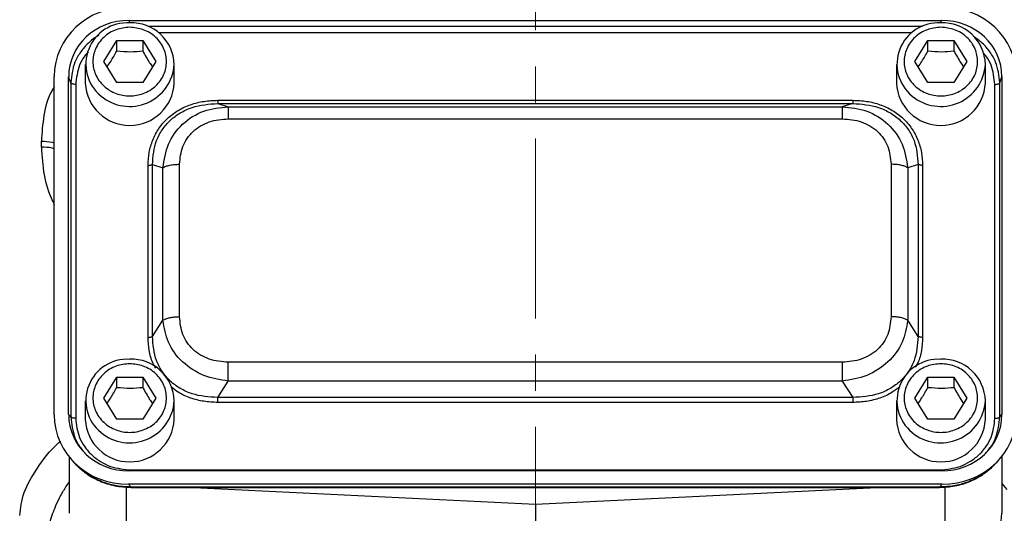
# Model space of a CAD drawing. Header units: inches. Extents: x 0.6 to 16.3, y 0.2 to 11.5.
# Tile 15 of 21: x 10.9 to 13.6, y 6.2 to 7.5. Entities that reach past the tile are written whole.
import ezdxf

# ---------------------------------------------------------------- set-up
doc = ezdxf.new("R2010")
doc.units = ezdxf.units.IN
doc.header["$MEASUREMENT"] = 0
doc.linetypes.add('CENTERX2', pattern=[0.8, 0.5, -0.1, 0.1, -0.1])

msp = doc.modelspace()

# ---------------------------------------------------------------- linework, layer by layer
at = {"color": 7, "linetype": 'CENTERX2', "lineweight": 18}
msp.add_line((12.2872, 4.2944), (12.2872, 11.0575), dxfattribs=at)
at = {"color": 7, "linetype": 'Continuous', "lineweight": 25}
for p, q in [((11.1599, 7.5217), (13.4138, 7.5217)), ((11.0899, 7.4075), (11.1259, 7.4658)), ((11.1259, 7.4658), (11.1979, 7.4658)), ((11.1259, 7.4371), (11.1259, 7.4658)), ((11.1979, 7.4658), (11.2339, 7.4075)), ((11.1979, 7.4658), (11.1979, 7.4371)), ((13.3399, 7.4075), (13.3759, 7.4658)), ((13.3759, 7.4658), (13.4479, 7.4658)), ((13.3759, 7.4371), (13.3759, 7.4658)), ((13.4479, 7.4658), (13.4839, 7.4075)), ((13.4479, 7.4658), (13.4479, 7.4371)), ((11.1259, 7.3493), (11.0899, 7.4075)), ((11.2339, 7.4075), (11.1979, 7.3493)), ((13.3759, 7.3493), (13.3399, 7.4075)), ((13.4839, 7.4075), (13.4479, 7.3493)), ((11.0385, 7.3999), (11.0385, 7.3478)), ((11.2852, 7.3478), (11.2852, 7.3999)), ((13.2885, 7.3999), (13.2885, 7.3478)), ((13.5352, 7.3478), (13.5352, 7.3999)), ((10.9526, 6.427), (10.9526, 7.3665)), ((10.9925, 6.4282), (10.9925, 7.3654)), ((10.9982, 7.3485), (10.9925, 7.3654)), ((10.9982, 7.3485), (10.9982, 6.4219)), ((11.1979, 7.3493), (11.1259, 7.3493)), ((13.4479, 7.3493), (13.3759, 7.3493)), ((13.5755, 7.3485), (13.5813, 7.3654)), ((13.5755, 6.4219), (13.5755, 7.3485)), ((13.5813, 7.3654), (13.5813, 6.4282)), ((11.012, 7.3443), (11.012, 6.4177)), ((13.5618, 6.4177), (13.5618, 7.3443)), ((11.4062, 7.3003), (13.1675, 7.3003)), ((11.4062, 7.2915), (11.4353, 7.2824)), ((11.4062, 7.2915), (13.1675, 7.2915)), ((11.4353, 7.2824), (13.1385, 7.2824)), ((13.1675, 7.2915), (13.1385, 7.2824)), ((11.4353, 7.2488), (13.1385, 7.2488)), ((10.9167, 7.1703), (10.9167, 7.1866)), ((11.2128, 6.6423), (11.2128, 7.1197)), ((11.2249, 6.6448), (11.2249, 7.1222)), ((11.2249, 7.1222), (11.254, 7.1131)), ((11.254, 6.69), (11.254, 7.1131)), ((11.3002, 6.6996), (11.3002, 7.1227)), ((13.2736, 7.1227), (13.2736, 6.6996)), ((13.3488, 7.1222), (13.3198, 7.1131)), ((13.3198, 7.1131), (13.3198, 6.69)), ((13.3488, 7.1222), (13.3488, 6.6448)), ((13.361, 7.1197), (13.361, 6.6423)), ((11.2249, 6.6448), (11.254, 6.69)), ((13.3488, 6.6448), (13.3198, 6.69)), ((13.1385, 6.5734), (11.4353, 6.5734)), ((11.0899, 6.474), (11.1259, 6.5322)), ((11.1259, 6.5322), (11.1979, 6.5322)), ((11.1259, 6.5035), (11.1259, 6.5322)), ((11.1979, 6.5322), (11.2339, 6.474)), ((11.1979, 6.5322), (11.1979, 6.5035)), ((13.3399, 6.474), (13.3759, 6.5322)), ((13.3759, 6.5322), (13.4479, 6.5322)), ((13.3759, 6.5035), (13.3759, 6.5322)), ((13.4479, 6.5322), (13.4839, 6.474)), ((13.4479, 6.5322), (13.4479, 6.5035)), ((11.4062, 6.4756), (11.4353, 6.5208)), ((13.1385, 6.5208), (11.4353, 6.5208)), ((13.1385, 6.5208), (13.1675, 6.4756)), ((11.1259, 6.4157), (11.0899, 6.474)), ((11.2339, 6.474), (11.1979, 6.4157)), ((13.1675, 6.4756), (11.4062, 6.4756)), ((13.3759, 6.4157), (13.3399, 6.474)), ((13.4839, 6.474), (13.4479, 6.4157)), ((11.0385, 6.4663), (11.0385, 6.4142)), ((11.2852, 6.4142), (11.2852, 6.4663)), ((13.1675, 6.4618), (11.4062, 6.4618)), ((13.2885, 6.4663), (13.2885, 6.4142)), ((13.5352, 6.4142), (13.5352, 6.4663)), ((10.9982, 6.4219), (10.9925, 6.4282)), ((13.5755, 6.4219), (13.5813, 6.4282)), ((11.1979, 6.4157), (11.1259, 6.4157)), ((13.4479, 6.4157), (13.3759, 6.4157)), ((10.9939, 6.3107), (10.9939, 6.1541)), ((13.5805, 6.3115), (13.5805, 6.1541)), ((11.0014, 6.3019), (11.009, 6.2936)), ((13.5648, 6.2936), (13.5724, 6.3019)), ((13.4138, 6.2719), (11.1599, 6.2719)), ((11.1656, 6.2743), (13.4081, 6.2743)), ((11.1587, 6.2346), (11.1656, 6.227)), ((13.4151, 6.2346), (11.1587, 6.2346)), ((13.4151, 6.2346), (13.4081, 6.227)), ((13.4081, 6.227), (11.1656, 6.227)), ((11.1656, 6.2268), (11.1656, 6.2267)), ((11.1656, 6.226), (13.4081, 6.226)), ((11.34, 6.226), (12.2872, 6.1796)), ((12.2872, 6.1796), (13.2344, 6.226)), ((13.4081, 6.2267), (13.4081, 6.2268)), ((12.2872, 6.1796), (12.2872, 6.0132))]:
    msp.add_line(p, q, dxfattribs=at)
at = {"color": 8, "linetype": 'Continuous', "lineweight": 25}
for p, q in [((11.1622, 7.515), (11.1599, 7.5217)), ((13.4116, 7.515), (13.4138, 7.5217)), ((13.3609, 7.5048), (11.2128, 7.5048)), ((13.3321, 7.4877), (11.2416, 7.4877)), ((11.1518, 6.2275), (11.1518, 6.1276)), ((13.4226, 6.2275), (13.4226, 6.1276)), ((13.5805, 6.2365), (13.5944, 6.2199)), ((11.1656, 6.227), (11.1656, 6.2268)), ((13.4081, 6.2268), (13.4081, 6.227))]:
    msp.add_line(p, q, dxfattribs=at)
at = {"color": 7, "linetype": 'Continuous', "lineweight": 25}
for centre, radius, start, end in [((11.1546, 7.4007), 0.1145, 86.3773, 230.7837), ((11.1668, 7.3967), 0.1185, 1.5683, 92.3664), ((13.4046, 7.4007), 0.1145, 86.3773, 230.7837), ((13.4168, 7.3967), 0.1185, 1.5683, 92.3664), ((11.1619, 7.3539), 0.1235, 182.8039, 357.1961), ((13.4119, 7.3539), 0.1235, 182.8039, 357.1961), ((11.1546, 6.4671), 0.1145, 86.3773, 230.7837), ((11.1668, 6.4631), 0.1185, 1.5683, 92.3664), ((13.4046, 6.4671), 0.1145, 86.3773, 230.7837), ((13.4168, 6.4631), 0.1185, 1.5683, 92.3664), ((11.1619, 6.4203), 0.1235, 182.8039, 357.1961), ((13.4119, 6.4203), 0.1235, 182.8039, 357.1961), ((13.4262, 6.1563), 0.1543, 296.448, 359.1655)]:
    msp.add_arc(centre, radius, start, end, dxfattribs=at)
at = {"color": 8, "linetype": 'Continuous', "lineweight": 25}
for centre in [(11.1616, 7.407), (13.4116, 7.407), (11.1616, 6.4734), (13.4116, 6.4734)]:
    msp.add_arc(centre, 0.1238, 230.1332, 356.6986, dxfattribs=at)
at = {"color": 7, "linetype": 'Continuous', "lineweight": 25}
for centre, major_axis, start_param, end_param in [((11.1651, 7.3606), (0.2087, -0.0437), 1.792973, 3.333612), ((13.4086, 7.3606), (0.2087, 0.0437), 6.091166, 7.631805), ((11.1651, 7.3606), (0.1694, -0.0355), 1.792973, 3.333612), ((13.4086, 7.3606), (0.1694, 0.0355), 6.091166, 7.631805), ((11.1651, 6.433), (0.2087, 0.0437), 2.949574, 4.490212), ((11.1651, 6.433), (0.1694, 0.0355), 2.949574, 4.490212), ((13.4086, 6.433), (0.1694, -0.0355), 4.934566, 6.475204), ((13.4086, 6.433), (0.2087, -0.0437), 4.934566, 6.475204)]:
    msp.add_ellipse(centre, major_axis=major_axis, ratio=0.927683, start_param=start_param, end_param=end_param, dxfattribs=at)
for points, knots in [([(11.1619, 7.5028), (11.1747, 7.5015), (11.1944, 7.4995), (11.2182, 7.4877), (11.2345, 7.4754), (11.2478, 7.4601), (11.2601, 7.4379), (11.2663, 7.4075), (11.2601, 7.3771), (11.2478, 7.355), (11.2345, 7.3397), (11.2182, 7.3274), (11.1944, 7.3159), (11.1619, 7.31), (11.1293, 7.3159), (11.1056, 7.3274), (11.0892, 7.3397), (11.076, 7.355), (11.0637, 7.3771), (11.0574, 7.4075), (11.0637, 7.4379), (11.076, 7.4601), (11.0892, 7.4754), (11.1056, 7.4877), (11.1293, 7.4995), (11.149, 7.5015), (11.1619, 7.5028)], [0, 0, 0, 0, 0.059864, 0.09209, 0.125, 0.15791, 0.190136, 0.25, 0.309864, 0.34209, 0.375, 0.40791, 0.440136, 0.5, 0.559864, 0.59209, 0.625, 0.65791, 0.690136, 0.75, 0.809864, 0.84209, 0.875, 0.90791, 0.940136, 1, 1, 1, 1]), ([(13.4119, 7.5028), (13.4247, 7.5015), (13.4444, 7.4995), (13.4682, 7.4877), (13.4845, 7.4754), (13.4978, 7.4601), (13.5101, 7.4379), (13.5163, 7.4075), (13.5101, 7.3771), (13.4978, 7.355), (13.4845, 7.3397), (13.4682, 7.3274), (13.4444, 7.3159), (13.4119, 7.31), (13.3793, 7.3159), (13.3556, 7.3274), (13.3392, 7.3397), (13.326, 7.355), (13.3137, 7.3771), (13.3074, 7.4075), (13.3137, 7.4379), (13.326, 7.4601), (13.3392, 7.4754), (13.3556, 7.4877), (13.3793, 7.4995), (13.399, 7.5015), (13.4119, 7.5028)], [0, 0, 0, 0, 0.0598642, 0.0920902, 0.125, 0.1579098, 0.1901358, 0.25, 0.3098642, 0.3420902, 0.375, 0.4079098, 0.4401358, 0.5, 0.5598642, 0.5920902, 0.625, 0.6579098, 0.6901358, 0.75, 0.8098642, 0.8420902, 0.875, 0.9079098, 0.9401358, 1, 1, 1, 1]), ([(11.099, 7.3927), (11.1024, 7.3977), (11.1114, 7.4109), (11.1203, 7.427), (11.1259, 7.4371)], [0, 0, 0, 0, 0.376375, 1, 1, 1, 1]), ([(11.1259, 7.4371), (11.1387, 7.436), (11.1628, 7.4341), (11.1867, 7.4361), (11.1979, 7.4371)], [0, 0, 0, 0, 0.534747, 1, 1, 1, 1]), ([(11.1979, 7.4371), (11.2043, 7.4255), (11.2133, 7.4094), (11.2222, 7.3963), (11.2247, 7.3927)], [0, 0, 0, 0, 0.718831, 1, 1, 1, 1]), ([(13.349, 7.3927), (13.3524, 7.3977), (13.3614, 7.4109), (13.3703, 7.427), (13.3759, 7.4371)], [0, 0, 0, 0, 0.376375, 1, 1, 1, 1]), ([(13.3759, 7.4371), (13.3887, 7.436), (13.4128, 7.4341), (13.4367, 7.4361), (13.4479, 7.4371)], [0, 0, 0, 0, 0.534747, 1, 1, 1, 1]), ([(13.4479, 7.4371), (13.4543, 7.4255), (13.4633, 7.4094), (13.4722, 7.3963), (13.4747, 7.3927)], [0, 0, 0, 0, 0.718831, 1, 1, 1, 1]), ([(11.2128, 7.1197), (11.2134, 7.1319), (11.2146, 7.1558), (11.2249, 7.1906), (11.2417, 7.2227), (11.2658, 7.2508), (11.2959, 7.2733), (11.3305, 7.2891), (11.3678, 7.2986), (11.3934, 7.2997), (11.4062, 7.3003)], [0, 0, 0, 0, 0.12774, 0.250585, 0.375538, 0.500007, 0.624475, 0.749429, 0.874849, 1, 1, 1, 1]), ([(13.1675, 7.3003), (13.1806, 7.2997), (13.2063, 7.2986), (13.2435, 7.289), (13.2779, 7.2733), (13.308, 7.2508), (13.332, 7.2227), (13.349, 7.1904), (13.3592, 7.1556), (13.3604, 7.1317), (13.361, 7.1197)], [0, 0, 0, 0, 0.1277402, 0.2505846, 0.3755384, 0.5000066, 0.6244748, 0.7494286, 0.8748488, 1, 1, 1, 1]), ([(11.2249, 7.1222), (11.2267, 7.1448), (11.2295, 7.1787), (11.2512, 7.2192), (11.2735, 7.2454), (11.3017, 7.2663), (11.3452, 7.2867), (11.3819, 7.2896), (11.4062, 7.2915)], [0, 0, 0, 0, 0.251011, 0.37739, 0.5, 0.622613, 0.748989, 1, 1, 1, 1]), ([(11.254, 7.1131), (11.2574, 7.1354), (11.2643, 7.1804), (11.3056, 7.237), (11.3655, 7.2748), (11.4122, 7.2799), (11.4353, 7.2824)], [0, 0, 0, 0, 0.247517, 0.5, 0.752483, 1, 1, 1, 1]), ([(13.1385, 7.2824), (13.1616, 7.2799), (13.2083, 7.2748), (13.2682, 7.237), (13.3095, 7.1804), (13.3164, 7.1354), (13.3198, 7.1131)], [0, 0, 0, 0, 0.247517, 0.5, 0.752483, 1, 1, 1, 1]), ([(13.1675, 7.2915), (13.1919, 7.2896), (13.2285, 7.2867), (13.2721, 7.2663), (13.3003, 7.2454), (13.3226, 7.2192), (13.3443, 7.1787), (13.347, 7.1448), (13.3488, 7.1222)], [0, 0, 0, 0, 0.251011, 0.3773902, 0.5, 0.6226133, 0.748989, 1, 1, 1, 1]), ([(11.3002, 7.1227), (11.3018, 7.1395), (11.3042, 7.1647), (11.3205, 7.1947), (11.3372, 7.2142), (11.3581, 7.2299), (11.3903, 7.2451), (11.4173, 7.2473), (11.4353, 7.2488)], [0, 0, 0, 0, 0.250062, 0.37621, 0.5, 0.623853, 0.749938, 1, 1, 1, 1]), ([(13.1385, 7.2488), (13.1564, 7.2473), (13.1835, 7.2451), (13.2156, 7.2299), (13.2366, 7.2142), (13.2533, 7.1947), (13.2696, 7.1647), (13.272, 7.1395), (13.2736, 7.1227)], [0, 0, 0, 0, 0.250062, 0.37621, 0.5, 0.623853, 0.749938, 1, 1, 1, 1]), ([(11.4353, 6.5734), (11.4173, 6.5749), (11.3903, 6.5772), (11.3581, 6.5924), (11.3372, 6.608), (11.3205, 6.6276), (11.3042, 6.6576), (11.3018, 6.6828), (11.3002, 6.6996)], [0, 0, 0, 0, 0.250062, 0.37621, 0.5, 0.623853, 0.749938, 1, 1, 1, 1]), ([(13.2736, 6.6996), (13.272, 6.6828), (13.2696, 6.6576), (13.2533, 6.6275), (13.2366, 6.608), (13.2156, 6.5924), (13.1835, 6.5772), (13.1564, 6.5749), (13.1385, 6.5734)], [0, 0, 0, 0, 0.2500616, 0.3762105, 0.5, 0.6238529, 0.7499384, 1, 1, 1, 1]), ([(11.4353, 6.5208), (11.4122, 6.5246), (11.3655, 6.5325), (11.3056, 6.5717), (11.2643, 6.6269), (11.2574, 6.6691), (11.254, 6.69)], [0, 0, 0, 0, 0.247517, 0.5, 0.752483, 1, 1, 1, 1]), ([(13.3198, 6.69), (13.3164, 6.6691), (13.3095, 6.6269), (13.2682, 6.5717), (13.2083, 6.5325), (13.1616, 6.5246), (13.1385, 6.5208)], [0, 0, 0, 0, 0.247517, 0.5, 0.752483, 1, 1, 1, 1]), ([(11.4062, 6.4756), (11.3819, 6.4771), (11.3452, 6.4794), (11.3017, 6.4995), (11.2735, 6.5203), (11.2512, 6.5466), (11.2295, 6.5875), (11.2267, 6.6219), (11.2249, 6.6448)], [0, 0, 0, 0, 0.251011, 0.37739, 0.5, 0.622613, 0.748989, 1, 1, 1, 1]), ([(13.3488, 6.6448), (13.347, 6.6219), (13.3443, 6.5875), (13.3226, 6.5466), (13.3003, 6.5203), (13.2721, 6.4995), (13.2285, 6.4794), (13.1919, 6.4771), (13.1675, 6.4756)], [0, 0, 0, 0, 0.251011, 0.37739, 0.5, 0.622613, 0.748989, 1, 1, 1, 1]), ([(11.1619, 6.5692), (11.1747, 6.5679), (11.1944, 6.566), (11.2182, 6.5541), (11.2345, 6.5418), (11.2478, 6.5265), (11.2601, 6.5044), (11.2663, 6.474), (11.2601, 6.4436), (11.2478, 6.4214), (11.2345, 6.4061), (11.2182, 6.3938), (11.1944, 6.3823), (11.1619, 6.3764), (11.1293, 6.3823), (11.1056, 6.3938), (11.0892, 6.4061), (11.076, 6.4214), (11.0637, 6.4436), (11.0574, 6.474), (11.0637, 6.5044), (11.076, 6.5265), (11.0892, 6.5418), (11.1056, 6.5541), (11.1293, 6.566), (11.149, 6.5679), (11.1619, 6.5692)], [0, 0, 0, 0, 0.059864, 0.09209, 0.125, 0.15791, 0.190136, 0.25, 0.309864, 0.34209, 0.375, 0.40791, 0.440136, 0.5, 0.559864, 0.59209, 0.625, 0.65791, 0.690136, 0.75, 0.809864, 0.84209, 0.875, 0.90791, 0.940136, 1, 1, 1, 1]), ([(13.4119, 6.5692), (13.4247, 6.5679), (13.4444, 6.566), (13.4682, 6.5541), (13.4845, 6.5418), (13.4978, 6.5265), (13.5101, 6.5044), (13.5163, 6.474), (13.5101, 6.4436), (13.4978, 6.4214), (13.4845, 6.4061), (13.4682, 6.3938), (13.4444, 6.3823), (13.4119, 6.3764), (13.3793, 6.3823), (13.3556, 6.3938), (13.3392, 6.4061), (13.326, 6.4214), (13.3137, 6.4436), (13.3074, 6.474), (13.3137, 6.5044), (13.326, 6.5265), (13.3392, 6.5418), (13.3556, 6.5541), (13.3793, 6.566), (13.399, 6.5679), (13.4119, 6.5692)], [0, 0, 0, 0, 0.0598642, 0.0920902, 0.125, 0.1579098, 0.1901358, 0.25, 0.3098642, 0.3420902, 0.375, 0.4079098, 0.4401358, 0.5, 0.5598642, 0.5920902, 0.625, 0.6579098, 0.6901358, 0.75, 0.8098642, 0.8420902, 0.875, 0.9079098, 0.9401358, 1, 1, 1, 1]), ([(11.099, 6.4592), (11.1024, 6.4641), (11.1114, 6.4773), (11.1203, 6.4935), (11.1259, 6.5035)], [0, 0, 0, 0, 0.376375, 1, 1, 1, 1]), ([(11.1259, 6.5035), (11.1387, 6.5025), (11.1628, 6.5005), (11.1867, 6.5026), (11.1979, 6.5035)], [0, 0, 0, 0, 0.534747, 1, 1, 1, 1]), ([(11.1979, 6.5035), (11.2043, 6.4919), (11.2133, 6.4758), (11.2222, 6.4628), (11.2247, 6.4591)], [0, 0, 0, 0, 0.718831, 1, 1, 1, 1]), ([(13.349, 6.4592), (13.3524, 6.4641), (13.3614, 6.4773), (13.3703, 6.4935), (13.3759, 6.5035)], [0, 0, 0, 0, 0.376375, 1, 1, 1, 1]), ([(13.3759, 6.5035), (13.3887, 6.5025), (13.4128, 6.5005), (13.4367, 6.5026), (13.4479, 6.5035)], [0, 0, 0, 0, 0.534747, 1, 1, 1, 1]), ([(13.4479, 6.5035), (13.4543, 6.4919), (13.4633, 6.4758), (13.4722, 6.4628), (13.4747, 6.4591)], [0, 0, 0, 0, 0.718831, 1, 1, 1, 1]), ([(11.012, 6.4177), (11.014, 6.3996), (11.0171, 6.3717), (11.0362, 6.3382), (11.0559, 6.3153), (11.0804, 6.2969), (11.1163, 6.2791), (11.1462, 6.2762), (11.1656, 6.2743)], [0, 0, 0, 0, 0.240853, 0.369278, 0.5, 0.630722, 0.759147, 1, 1, 1, 1]), ([(13.4081, 6.2743), (13.4276, 6.2762), (13.4575, 6.2791), (13.4933, 6.2969), (13.5178, 6.3153), (13.5376, 6.3382), (13.5566, 6.3717), (13.5597, 6.3996), (13.5618, 6.4177)], [0, 0, 0, 0, 0.240853, 0.369278, 0.5, 0.630722, 0.759147, 1, 1, 1, 1]), ([(11.0089, 6.2936), (11.0192, 6.2837), (11.0397, 6.2637), (11.0782, 6.2428), (11.1205, 6.2286), (11.1505, 6.227), (11.1656, 6.2261)], [0, 0, 0, 0, 0.246237, 0.492955, 0.742832, 1, 1, 1, 1]), ([(11.1656, 6.227), (11.1524, 6.2275), (11.1264, 6.2287), (11.0946, 6.2375), (11.0702, 6.2477), (11.0464, 6.2609), (11.0263, 6.2747), (11.0154, 6.2876), (11.0131, 6.2903)], [0, 0, 0, 0, 0.230415, 0.450962, 0.573691, 0.695479, 0.936076, 1, 1, 1, 1]), ([(13.4081, 6.2261), (13.4223, 6.2269), (13.4512, 6.2284), (13.4933, 6.2416), (13.5329, 6.2628), (13.5542, 6.2834), (13.5649, 6.2938)], [0, 0, 0, 0, 0.2405151, 0.4892686, 0.7432389, 1, 1, 1, 1]), ([(13.5607, 6.2904), (13.5584, 6.2876), (13.5475, 6.2747), (13.5218, 6.2569), (13.4859, 6.2393), (13.4473, 6.2287), (13.4214, 6.2276), (13.4081, 6.227)], [0, 0, 0, 0, 0.064698, 0.305184, 0.549257, 0.769699, 1, 1, 1, 1])]:
    msp.add_open_spline(points, degree=3, knots=knots, dxfattribs=at)
at = {"color": 8, "linetype": 'Continuous', "lineweight": 25}
for points, knots in [([(11.0761, 7.4801), (11.0752, 7.4796), (11.0642, 7.4744), (11.0465, 7.4592), (11.0248, 7.4349), (11.004, 7.3984), (11.0005, 7.3681), (10.9982, 7.3485)], [0, 0, 0, 0, 0.019292, 0.21998, 0.420674, 0.624499, 1, 1, 1, 1]), ([(13.5755, 7.3485), (13.5733, 7.3682), (13.5698, 7.3985), (13.5489, 7.4347), (13.5282, 7.4592), (13.5108, 7.4714), (13.5024, 7.4773)], [0, 0, 0, 0, 0.388523, 0.599423, 0.807071, 1, 1, 1, 1]), ([(11.0469, 7.4347), (11.0434, 7.4309), (11.0333, 7.4199), (11.0174, 7.3901), (11.0141, 7.3624), (11.012, 7.3443)], [0, 0, 0, 0, 0.151188, 0.446382, 1, 1, 1, 1]), ([(13.5618, 7.3443), (13.5596, 7.3624), (13.5563, 7.3901), (13.5409, 7.4192), (13.5314, 7.4297), (13.5285, 7.4328)], [0, 0, 0, 0, 0.567352, 0.869869, 1, 1, 1, 1]), ([(10.9526, 7.3372), (10.9505, 7.3341), (10.935, 7.3101), (10.9216, 7.258), (10.9183, 7.2104), (10.9167, 7.1866)], [0, 0, 0, 0, 0.069814, 0.535227, 1, 1, 1, 1]), ([(10.9167, 7.1866), (10.9272, 7.1863), (10.9404, 7.1859), (10.9505, 7.183), (10.9526, 7.1824)], [0, 0, 0, 0, 0.803038, 1, 1, 1, 1]), ([(10.9167, 7.1703), (10.9184, 7.1445), (10.9217, 7.093), (10.9377, 7.0401), (10.951, 7.0143), (10.9526, 7.0113)], [0, 0, 0, 0, 0.468198, 0.937372, 1, 1, 1, 1]), ([(10.9526, 7.166), (10.9505, 7.1666), (10.9404, 7.1695), (10.9272, 7.1699), (10.9167, 7.1703)], [0, 0, 0, 0, 0.196962, 1, 1, 1, 1]), ([(11.2339, 6.5571), (11.2311, 6.562), (11.2223, 6.5775), (11.2148, 6.6066), (11.2135, 6.6304), (11.2128, 6.6423)], [0, 0, 0, 0, 0.188827, 0.594849, 1, 1, 1, 1]), ([(13.361, 6.6423), (13.3603, 6.6302), (13.3589, 6.6063), (13.3517, 6.578), (13.3434, 6.5634), (13.341, 6.5592)], [0, 0, 0, 0, 0.425184, 0.834072, 1, 1, 1, 1]), ([(11.4062, 6.4618), (11.3931, 6.4623), (11.3675, 6.4634), (11.3304, 6.4732), (11.2996, 6.4864), (11.2838, 6.4992), (11.2776, 6.5041)], [0, 0, 0, 0, 0.280816, 0.550869, 0.825559, 1, 1, 1, 1]), ([(13.2984, 6.5058), (13.2915, 6.5002), (13.275, 6.4868), (13.2432, 6.4731), (13.206, 6.4634), (13.1804, 6.4623), (13.1675, 6.4618)], [0, 0, 0, 0, 0.191193, 0.460319, 0.730449, 1, 1, 1, 1]), ([(10.9982, 6.4219), (11.0006, 6.4021), (11.0042, 6.3716), (11.0223, 6.3382), (11.0342, 6.3254), (11.0387, 6.3206)], [0, 0, 0, 0, 0.536037, 0.827011, 1, 1, 1, 1]), ([(13.5351, 6.3206), (13.5395, 6.3254), (13.5515, 6.3382), (13.5696, 6.3716), (13.5732, 6.4021), (13.5755, 6.4219)], [0, 0, 0, 0, 0.172998, 0.463963, 1, 1, 1, 1]), ([(10.8567, 6.1478), (10.8591, 6.1687), (10.864, 6.2105), (10.9042, 6.2793), (10.9399, 6.3285), (10.9681, 6.3524), (10.9699, 6.3539)], [0, 0, 0, 0, 0.324539, 0.650061, 0.977034, 1, 1, 1, 1]), ([(10.9339, 6.0766), (10.9348, 6.0906), (10.9366, 6.1185), (10.9515, 6.1646), (10.9707, 6.2059), (10.9879, 6.2321), (10.9939, 6.2413)], [0, 0, 0, 0, 0.272215, 0.543467, 0.839326, 1, 1, 1, 1])]:
    msp.add_open_spline(points, degree=3, knots=knots, dxfattribs=at)
at = {"color": 7, "linetype": 'Continuous', "lineweight": 25}
for points in [[(11.012, 7.3443), (11.0104, 7.3444), (11.0071, 7.3445), (11.0028, 7.3454), (10.9995, 7.3468), (10.9987, 7.3479), (10.9982, 7.3485)], [(13.5618, 7.3443), (13.5634, 7.3444), (13.5667, 7.3445), (13.5709, 7.3454), (13.5742, 7.3468), (13.5751, 7.3479), (13.5755, 7.3485)], [(11.4062, 7.3003), (11.4062, 7.2992), (11.4062, 7.297), (11.4062, 7.2943), (11.4062, 7.2923), (11.4062, 7.2918), (11.4062, 7.2915)], [(13.1675, 7.3003), (13.1675, 7.2992), (13.1675, 7.297), (13.1675, 7.2943), (13.1675, 7.2923), (13.1675, 7.2918), (13.1675, 7.2915)], [(11.4353, 7.2824), (11.4353, 7.2813), (11.4353, 7.2791), (11.4353, 7.2716), (11.4353, 7.2615), (11.4353, 7.253), (11.4353, 7.2488)], [(13.1385, 7.2824), (13.1385, 7.2813), (13.1385, 7.2791), (13.1385, 7.2716), (13.1385, 7.2615), (13.1385, 7.253), (13.1385, 7.2488)], [(11.2128, 7.1197), (11.214, 7.1197), (11.2165, 7.1198), (11.2199, 7.1203), (11.2228, 7.1211), (11.2242, 7.1219), (11.2249, 7.1222)], [(11.254, 7.1131), (11.2566, 7.1145), (11.2619, 7.1173), (11.2732, 7.1203), (11.2862, 7.1223), (11.2955, 7.1226), (11.3002, 7.1227)], [(13.3198, 7.1131), (13.3171, 7.1145), (13.3119, 7.1173), (13.3005, 7.1203), (13.2876, 7.1223), (13.2782, 7.1226), (13.2736, 7.1227)], [(13.361, 7.1197), (13.3597, 7.1197), (13.3573, 7.1198), (13.3539, 7.1203), (13.3509, 7.1211), (13.3495, 7.1219), (13.3488, 7.1222)], [(11.254, 6.69), (11.2566, 6.6914), (11.2619, 6.6942), (11.2732, 6.6972), (11.2862, 6.6992), (11.2955, 6.6994), (11.3002, 6.6996)], [(13.3198, 6.69), (13.3171, 6.6914), (13.3119, 6.6942), (13.3005, 6.6972), (13.2876, 6.6992), (13.2782, 6.6994), (13.2736, 6.6996)], [(11.2128, 6.6423), (11.214, 6.6424), (11.2165, 6.6424), (11.2199, 6.643), (11.2228, 6.6438), (11.2242, 6.6445), (11.2249, 6.6448)], [(13.361, 6.6423), (13.3597, 6.6424), (13.3573, 6.6424), (13.3539, 6.643), (13.3509, 6.6438), (13.3495, 6.6445), (13.3488, 6.6448)], [(11.4353, 6.5208), (11.4353, 6.5246), (11.4353, 6.5323), (11.4353, 6.5459), (11.4353, 6.56), (11.4353, 6.569), (11.4353, 6.5734)], [(13.1385, 6.5734), (13.1385, 6.569), (13.1385, 6.56), (13.1385, 6.5459), (13.1385, 6.5323), (13.1385, 6.5246), (13.1385, 6.5208)], [(11.4062, 6.4618), (11.4062, 6.4629), (11.4062, 6.4653), (11.4062, 6.469), (11.4062, 6.4726), (11.4062, 6.4746), (11.4062, 6.4756)], [(13.1675, 6.4756), (13.1675, 6.4746), (13.1675, 6.4726), (13.1675, 6.469), (13.1675, 6.4653), (13.1675, 6.4629), (13.1675, 6.4618)], [(11.012, 6.4177), (11.0104, 6.4178), (11.0071, 6.4179), (11.0028, 6.4188), (10.9995, 6.4202), (10.9987, 6.4213), (10.9982, 6.4219)], [(13.5618, 6.4177), (13.5634, 6.4178), (13.5667, 6.4179), (13.5709, 6.4188), (13.5742, 6.4202), (13.5751, 6.4213), (13.5755, 6.4219)]]:
    msp.add_open_spline(points, degree=3, dxfattribs=at)

doc.saveas('drawing.dxf')
